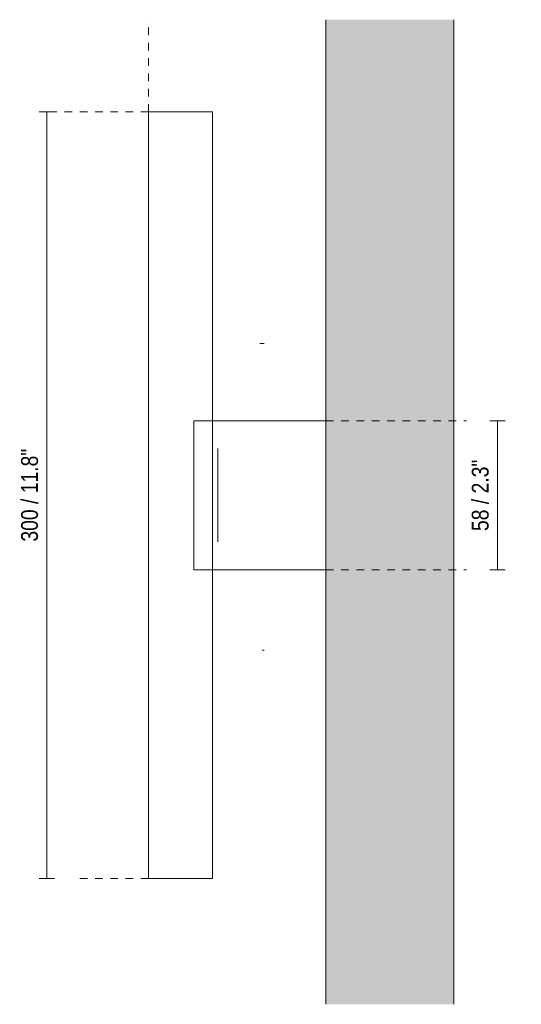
# Model space of a CAD drawing. Header units: millimetres. Extents: x -3389 to -2195, y 382 to 6766.
# Tile 3 of 3: x -3389 to -3192, y 6381 to 6766. Entities that reach past the tile are written whole.
import ezdxf

# ---------------------------------------------------------------- set-up
doc = ezdxf.new("R2010")
doc.units = ezdxf.units.MM
doc.linetypes.add('Dash', pattern=[6, 3, -3])
for name, color, linetype, lineweight in [('Cotas', 7, 'Continuous', 9), ('Cotas-3', 7, 'Continuous', 9), ('Lighthing Fixture Detail Wide Black', 7, 'Continuous', 20), ('Luminarias', 7, 'Continuous', 20), ('Muros', 7, 'Continuous', 9)]:
    doc.layers.add(name, color=color, linetype=linetype, lineweight=lineweight)
doc.layers.add('Lighthing Fixture Dim Grey Dash', color=7, linetype='Dash', lineweight=9, true_color=0xd2d2d2)
doc.styles.add('Arial Narrow', font='ARIALN.TTF', dxfattribs={"height": 6.6})
doc.dimstyles.new('FARO_-_2_2mm_Arial_Narrow_mm_Inch_Left', dxfattribs={"dimscale": 304.8, "dimtxt": 6.754644, "dimasz": 0, "dimexe": 0.009843, "dimexo": 0.0625, "dimgap": 0.004921, "dimtad": 1, "dimdec": 0, "dimzin": 0, "dimdsep": 46, "dimtxsty": 'Arial Narrow', "dimblk1": 'NONE', "dimblk2": 'NONE', "dimsah": 1, "dimcen": 0.09, "dimadec": 0, "dimazin": 0, "dimtfac": 1, "dimtdec": 4, "dimtix": 1, "dimtmove": 0, "dimatfit": 3, "dimfxl": 0.009843, "dimfxlon": 1, "dimtvp": 1, "dimtolj": 1, "dimtzin": 0, "dimarcsym": 2})

# ---------------------------------------------------------------- blocks, each defined once
blk = doc.blocks.new('calma_walllamp - 63520 TIDE 300 Black wall lamp-581954-Planta_PDF')
at = {"layer": 'Luminarias'}
for p, q in [((-3338.37, 6730.2), (-3338.37, 6430.2)), ((-3325.87, 6730.2), (-3338.37, 6730.2)), ((-3313.37, 6730.2), (-3325.87, 6730.2)), ((-3313.37, 6430.2), (-3313.37, 6730.2)), ((-3320.72, 6609.3), (-3320.72, 6551)), ((-3319.75, 6609.3), (-3320.72, 6609.3)), ((-3319.75, 6609.3), (-3268.96, 6609.3)), ((-3311.35, 6561.88), (-3311.35, 6598.5)), ((-3320.72, 6551), (-3319.75, 6551)), ((-3268.96, 6551), (-3319.75, 6551)), ((-3338.37, 6430.2), (-3325.87, 6430.2)), ((-3325.87, 6430.2), (-3313.37, 6430.2))]:
    blk.add_line(p, q, dxfattribs=at)
blk = doc.blocks.new('DIMBLOCK1-Planta_PDF')
at = {"layer": 'Cotas-3', "color": 251, "true_color": 0x5b5b5b}
for p, q in [((-3378.27, 6730.2), (-3381.27, 6730.2)), ((-3378.27, 6730.2), (-3378.27, 6430.2)), ((-3378.27, 6730.2), (-3375.27, 6730.2)), ((-3378.27, 6430.2), (-3381.27, 6430.2)), ((-3378.27, 6430.2), (-3375.27, 6430.2))]:
    blk.add_line(p, q, dxfattribs=at)
at = {"layer": 'Cotas-3', "color": 0, "insert": (-3388.3, 6562.02), "char_height": 6.6, "width": 43.6157, "attachment_point": 1, "rotation": 90, "line_spacing_factor": 0.974696, "style": 'Arial Narrow'}
blk.add_mtext('300 / 11.8"', dxfattribs=at)
blk = doc.blocks.new('_None')
blk = doc.blocks.new('DIMBLOCK2-Planta_PDF')
at = {"layer": 'Cotas-3', "color": 251, "true_color": 0x5b5b5b}
for p, q in [((-3201.87, 6609.3), (-3204.87, 6609.3)), ((-3201.87, 6551), (-3201.87, 6609.3)), ((-3201.87, 6609.3), (-3198.87, 6609.3)), ((-3201.87, 6551), (-3204.87, 6551)), ((-3201.87, 6551), (-3198.87, 6551))]:
    blk.add_line(p, q, dxfattribs=at)
at = {"layer": 'Cotas-3', "color": 0, "insert": (-3211.9, 6566.16), "char_height": 6.6, "width": 33.5802, "attachment_point": 1, "rotation": 90, "line_spacing_factor": 0.974696, "style": 'Arial Narrow'}
blk.add_mtext('58 / 2.3"', dxfattribs=at)

msp = doc.modelspace()

# ---------------------------------------------------------------- hatches: boundary and pattern name
at = {"layer": 'Muros', "true_color": 0xe8e8e8}
msp.add_hatch(color=254, dxfattribs=at).paths.add_polyline_path([(-3268.96, 6380.93), (-3218.96, 6380.93), (-3218.96, 6766.29), (-3268.96, 6766.29), (-3268.96, 6477.27)])

# ---------------------------------------------------------------- linework, layer by layer
at = {"layer": 'Lighthing Fixture Detail Wide Black'}
for p, q in [((-3294.83, 6639.5), (-3293.09, 6639.5)), ((-3293.89, 6519.5), (-3293.09, 6519.5))]:
    msp.add_line(p, q, dxfattribs=at)
at = {"layer": 'Lighthing Fixture Dim Grey Dash'}
for p, q in [((-3338.37, 6730.2), (-3338.37, 6766.29)), ((-3338.37, 6730.2), (-3378.59, 6730.2)), ((-3268.96, 6609.3), (-3213.96, 6609.3)), ((-3268.96, 6551), (-3213.96, 6551)), ((-3338.37, 6430.2), (-3368.37, 6430.2))]:
    msp.add_line(p, q, dxfattribs=at)
at = {"layer": 'Muros'}
for p, q in [((-3268.96, 6380.93), (-3268.96, 6766.29)), ((-3218.96, 6766.29), (-3218.96, 6380.93))]:
    msp.add_line(p, q, dxfattribs=at)

# ---------------------------------------------------------------- block references
at = {"layer": 'Luminarias'}
msp.add_blockref('calma_walllamp - 63520 TIDE 300 Black wall lamp-581954-Planta_PDF', (0, 0), dxfattribs=at)

# ---------------------------------------------------------------- dimensions: what is measured, and where the dimension line sits
at = {"layer": 'Cotas', "color": 251, "true_color": 0x5b5b5b}
for base, p1, p2, override, picture, middle in [((-3378.27, 6430.2), (-3381.27, 6730.2), (-3375.27, 6430.2), {"dimpost": '<>', "dimfxl": 300.059994}, 'DIMBLOCK1-Planta_PDF', (-3384.05, 6580.2)), ((-3201.87, 6609.3), (-3204.87, 6551), (-3204.87, 6609.3), {"dimpost": '<>', "dimfxl": 58.295155}, 'DIMBLOCK2-Planta_PDF', (-3207.65, 6580.15))]:
    dim = msp.add_linear_dim(base=base, p1=p1, p2=p2, angle=90, dimstyle='FARO_-_2_2mm_Arial_Narrow_mm_Inch_Left', override=override, dxfattribs=at)
    dim.commit()
    dim.dimension.update_dxf_attribs({"geometry": picture, "text_midpoint": middle})

doc.saveas('drawing.dxf')
